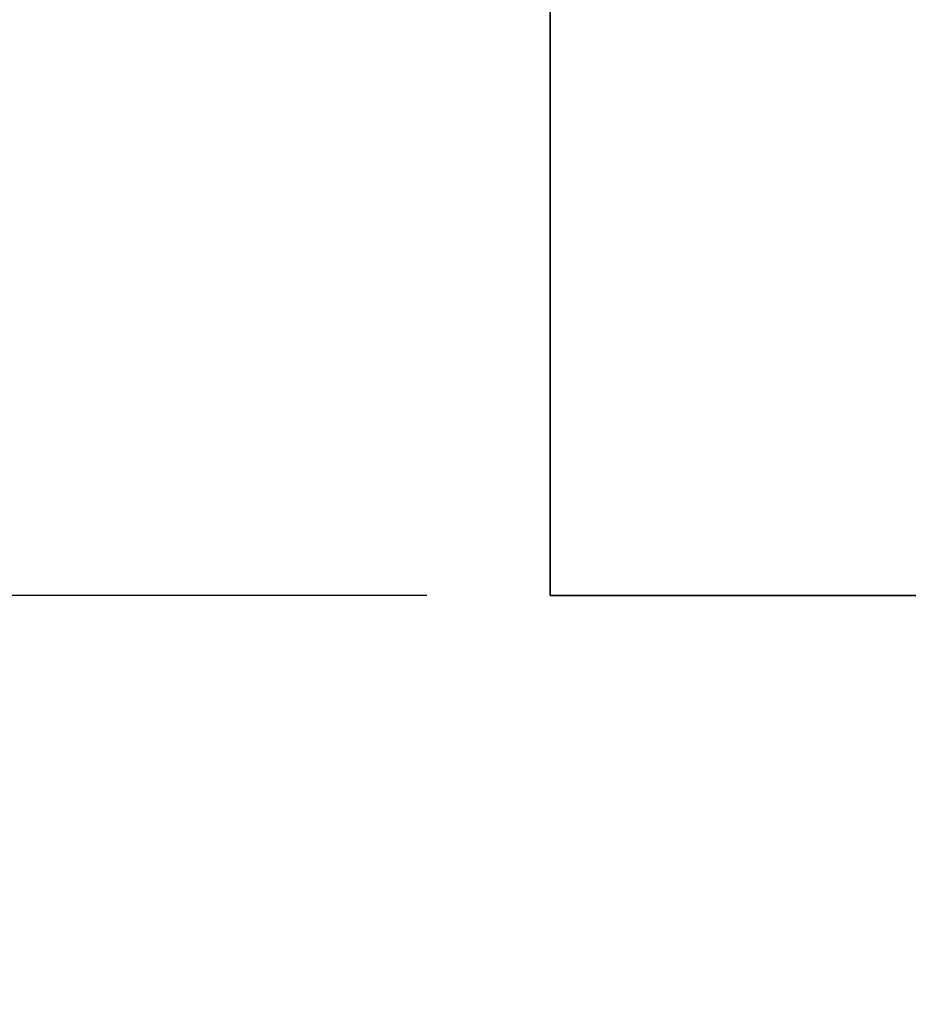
# Model space of a CAD drawing. Header units: millimetres. Extents: x 0 to 3360, y 0 to 2376.
# Tile 20 of 82: x 1712 to 1733, y 1598 to 1622. Entities that reach past the tile are written whole.
import ezdxf

# ---------------------------------------------------------------- set-up
doc = ezdxf.new("R2010")
doc.units = ezdxf.units.MM
doc.header["$LTSCALE"] = 8
doc.layers.add('Bemaßungen(ISO)', color=7, linetype='Continuous', lineweight=18)
doc.layers.add('Sichtbare Kanten(ISO)', color=7, linetype='Continuous', lineweight=35)
doc.styles.add('Aktuell-ISOGroßer Text', font='arial.ttf')
doc.dimstyles.new('X.XXXGroßer Text', dxfattribs={"dimscale": 8, "dimtxt": 3.048, "dimasz": 5, "dimexe": 3.175, "dimexo": 0.75, "dimgap": 0.762, "dimtad": 1, "dimdec": 1, "dimrnd": 1e-08, "dimzin": 12, "dimtxsty": 'Aktuell-ISOGroßer Text', "dimcen": 0.09, "dimdle": 10, "dimclrd": 256, "dimclre": 256, "dimclrt": 7, "dimadec": 0, "dimazin": 3, "dimtfac": 0.656168, "dimtdec": 1, "dimtmove": 0, "dimatfit": 3, "dimfxl": 0, "dimtolj": 1, "dimlwd": 25, "dimlwe": 25, "dimarcsym": 0})

# ---------------------------------------------------------------- blocks, each defined once
blk = doc.blocks.new('*D8')
at = {"layer": 'Bemaßungen(ISO)', "color": 250, "linetype": 'Continuous', "lineweight": 25, "true_color": 0x3f3f3f, "transparency": 16777216}
for p, q in [((1769.793, 1965.08), (1635.691, 1965.08)), ((1661.091, 1925.08), (1661.091, 1648.08)), ((1721.758, 1608.08), (1635.691, 1608.08))]:
    blk.add_line(p, q, dxfattribs=at)
at = {"layer": 'Bemaßungen(ISO)', "color": 250, "linetype": 'Continuous', "true_color": 0x3f3f3f, "transparency": 16777216}
for points in [[(1654.424, 1925.08), (1667.758, 1925.08), (1661.091, 1965.08)], [(1654.424, 1648.08), (1667.758, 1648.08), (1661.091, 1608.08)]]:
    blk.add_solid(points, dxfattribs=at)
at = {"layer": 'Defpoints', "color": 0, "linetype": 'Continuous', "transparency": 16777216}
for p in [(1775.793, 1965.08), (1661.091, 1608.08), (1727.758, 1608.08)]:
    blk.add_point(p, dxfattribs=at)
at = {"layer": 'Bemaßungen(ISO)', "color": 7, "linetype": 'Continuous', "lineweight": 25, "transparency": 16777216, "insert": (1630.079, 1759.652), "char_height": 24.384, "attachment_point": 1, "rotation": 90, "style": 'Aktuell-ISOGroßer Text'}
blk.add_mtext('\\A1;357', dxfattribs=at)
blk = doc.blocks.new('*D10')
at = {"layer": 'Bemaßungen(ISO)', "color": 250, "linetype": 'Continuous', "lineweight": 25, "true_color": 0x3f3f3f, "transparency": 16777216}
for p, q in [((1661.091, 1648.08), (1661.091, 1688.08)), ((1721.758, 1608.08), (1635.691, 1608.08)), ((1661.091, 1530.83), (1661.091, 1608.08)), ((1802.758, 1530.83), (1635.691, 1530.83)), ((1661.091, 1490.83), (1661.091, 1450.83))]:
    blk.add_line(p, q, dxfattribs=at)
at = {"layer": 'Bemaßungen(ISO)', "color": 250, "linetype": 'Continuous', "true_color": 0x3f3f3f, "transparency": 16777216}
for points in [[(1654.424, 1648.08), (1667.758, 1648.08), (1661.091, 1608.08)], [(1654.424, 1490.83), (1667.758, 1490.83), (1661.091, 1530.83)]]:
    blk.add_solid(points, dxfattribs=at)
at = {"layer": 'Defpoints', "color": 0, "linetype": 'Continuous', "transparency": 16777216}
for p in [(1661.091, 1608.08), (1727.758, 1608.08), (1808.758, 1530.83)]:
    blk.add_point(p, dxfattribs=at)
at = {"layer": 'Bemaßungen(ISO)', "color": 7, "linetype": 'Continuous', "lineweight": 25, "transparency": 16777216, "insert": (1625.687, 1537.886), "char_height": 24.384, "attachment_point": 1, "rotation": 90, "style": 'Aktuell-ISOGroßer Text'}
blk.add_mtext('\\A1;77,3', dxfattribs=at)

msp = doc.modelspace()

# ---------------------------------------------------------------- linework, layer by layer
at = {"layer": 'Sichtbare Kanten(ISO)'}
for p, q in [((1724.758, 1608.08), (1724.758, 1914.045)), ((1727.758, 1608.08), (1724.758, 1608.08)), ((1806.258, 1608.08), (1727.758, 1608.08))]:
    msp.add_line(p, q, dxfattribs=at)

# ---------------------------------------------------------------- dimensions: what is measured, and where the dimension line sits
at = {"layer": 'Bemaßungen(ISO)', "color": 250, "linetype": 'Continuous', "lineweight": 25, "true_color": 0x3f3f3f}
for base, p1, p2, angle, override, picture, middle in [((1661.091, 1608.08), (1775.793, 1965.08), (1727.758, 1608.08), 90, {"dimdec": 1, "dimtp": 0, "dimtm": 0, "dimtdec": 1, "dimtofl": 0, "dimatfit": 1}, '*D8', (1661.091, 1786.58)), ((1661.090867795, 1608.080417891), (1808.757534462, 1530.830417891), (1727.757534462, 1608.080417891), 270, {"dimdec": 1, "dimtp": 0, "dimtm": 0, "dimtdec": 1, "dimtofl": 1, "dimatfit": 1}, '*D10', (1661.090867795, 1569.455417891))]:
    dim = msp.add_linear_dim(base=base, p1=p1, p2=p2, angle=angle, dimstyle='X.XXXGroßer Text', override=override, dxfattribs=at)
    dim.commit()
    dim.dimension.update_dxf_attribs({"geometry": picture, "text_midpoint": middle, "dimtype": 160})

doc.saveas('drawing.dxf')
